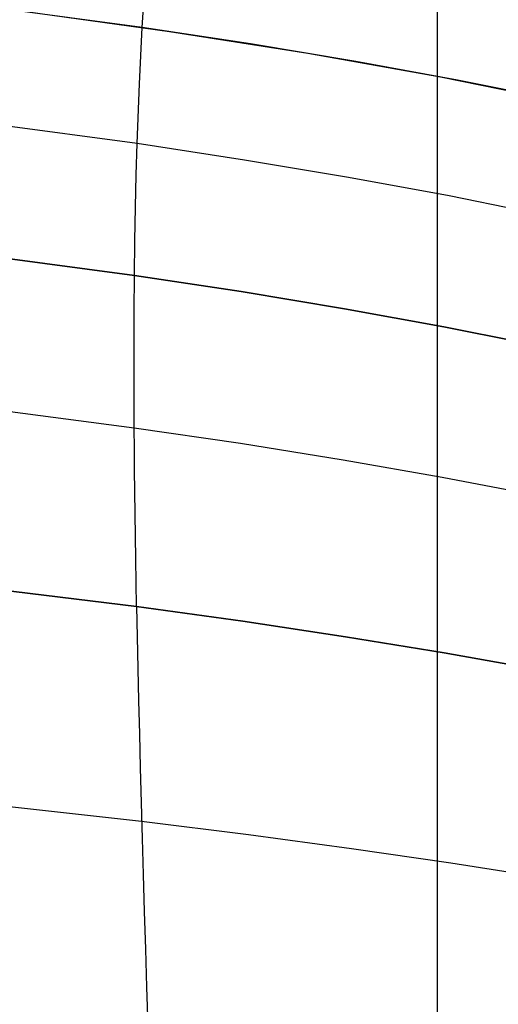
# Model space of a CAD drawing. Header units: millimetres. Extents: x -273 to 273, y -240 to 302.
# Tile 218 of 256: x 91 to 122, y 120 to 182. Entities that reach past the tile are written whole.
import ezdxf

# ---------------------------------------------------------------- set-up
doc = ezdxf.new("R2010")
doc.units = ezdxf.units.MM
doc.header["$MEASUREMENT"] = 0
doc.layers.add('IGES level 1', color=7, linetype='Continuous', true_color=0x3e413d)
doc.layers.add('IGES level 2', color=7, linetype='Continuous', true_color=0x008000)

msp = doc.modelspace()

# ---------------------------------------------------------------- linework, layer by layer
at = {"layer": 'IGES level 1'}
msp.add_line((117.784, -225.557, 416.657), (117.869, 225.638, 407.412), dxfattribs=at)
at = {"layer": 'IGES level 2', "color": 31, "true_color": 0xfabe47}
for p, q in [((99.199, 181.78, 554.463), (99.645, 188.438, 576.257)), ((99.199, 181.78, 554.463), (87.939, 183.288, 553.109)), ((91.846, 182.79, 553.555), (100.931, 181.528, 554.69)), ((99.026, 178.221, 543.984), (99.199, 181.78, 554.463)), ((106.048, 180.747, 555.393), (99.199, 181.78, 554.463)), ((100.931, 181.528, 554.69), (109.67, 180.159, 555.915)), ((112.686, 179.645, 556.365), (106.048, 180.747, 555.393)), ((109.67, 180.159, 555.915), (118.052, 178.669, 557.195)), ((119.107, 178.468, 557.362), (112.686, 179.645, 556.365)), ((118.052, 178.669, 557.195), (126.065, 177.045, 558.49)), ((125.306, 177.208, 558.365), (119.107, 178.468, 557.362)), ((98.887, 174.456, 533.876), (99.026, 178.221, 543.984)), ((98.887, 174.456, 533.876), (87.71, 175.965, 532.368)), ((98.83, 172.482, 528.984), (98.887, 174.456, 533.876)), ((105.673, 173.421, 534.915), (98.887, 174.456, 533.876)), ((112.24, 172.323, 536.007), (105.673, 173.421, 534.915)), ((98.783, 170.442, 524.211), (98.83, 172.482, 528.984)), ((118.582, 171.158, 537.14), (112.24, 172.323, 536.007)), ((124.692, 169.925, 538.299), (118.582, 171.158, 537.14)), ((98.745, 168.33, 519.567), (98.783, 170.442, 524.211)), ((98.717, 166.142, 515.059), (98.745, 168.33, 519.567)), ((87.598, 167.63, 513.412), (98.717, 166.142, 515.059)), ((98.717, 166.142, 515.059), (87.598, 167.63, 513.412)), ((98.698, 163.871, 510.698), (98.717, 166.142, 515.059)), ((98.717, 166.142, 515.059), (105.459, 165.122, 516.196)), ((105.459, 165.122, 516.196), (98.717, 166.142, 515.059)), ((105.459, 165.122, 516.196), (111.974, 164.042, 517.395)), ((111.974, 164.042, 517.395), (105.459, 165.122, 516.196)), ((111.974, 164.042, 517.395), (118.255, 162.902, 518.645)), ((118.255, 162.902, 518.645), (111.974, 164.042, 517.395)), ((98.689, 161.513, 506.492), (98.698, 163.871, 510.698)), ((118.255, 162.902, 518.645), (124.294, 161.702, 519.933)), ((124.294, 161.702, 519.933), (118.255, 162.902, 518.645)), ((98.688, 160.3, 504.45), (98.689, 161.513, 506.492)), ((98.689, 159.063, 502.449), (98.688, 160.3, 504.45)), ((98.693, 157.802, 500.492), (98.689, 159.063, 502.449)), ((98.7, 156.516, 498.579), (87.608, 157.956, 496.823)), ((98.7, 156.516, 498.579), (98.693, 157.802, 500.492)), ((98.709, 155.205, 496.712), (98.7, 156.516, 498.579)), ((105.419, 155.531, 499.791), (98.7, 156.516, 498.579)), ((111.903, 154.489, 501.072), (105.419, 155.531, 499.791)), ((98.721, 153.868, 494.89), (98.709, 155.205, 496.712)), ((118.145, 153.396, 502.415), (111.903, 154.489, 501.072)), ((98.735, 152.503, 493.117), (98.721, 153.868, 494.89)), ((124.133, 152.253, 503.807), (118.145, 153.396, 502.415)), ((98.752, 151.112, 491.392), (98.735, 152.503, 493.117)), ((98.772, 149.692, 489.717), (98.752, 151.112, 491.392)), ((98.794, 148.244, 488.093), (98.772, 149.692, 489.717)), ((98.819, 146.766, 486.52), (98.794, 148.244, 488.093)), ((87.747, 146.616, 483.183), (98.846, 145.259, 485.001)), ((98.846, 145.259, 485.001), (87.747, 146.616, 483.183)), ((98.846, 145.259, 485.001), (98.819, 146.766, 486.52)), ((98.846, 145.259, 485.001), (105.566, 144.329, 486.255)), ((105.566, 144.329, 486.255), (98.846, 145.259, 485.001)), ((98.846, 145.259, 485.001), (98.885, 143.334, 483.198)), ((105.566, 144.329, 486.255), (112.048, 143.352, 487.585)), ((112.048, 143.352, 487.585), (105.566, 144.329, 486.255)), ((98.885, 143.334, 483.198), (98.928, 141.351, 481.459)), ((112.048, 143.352, 487.585), (118.282, 142.332, 488.989)), ((118.282, 142.332, 488.989), (112.048, 143.352, 487.585)), ((118.282, 142.332, 488.989), (124.254, 141.279, 490.461)), ((124.254, 141.279, 490.461), (118.282, 142.332, 488.989)), ((98.928, 141.351, 481.459), (98.975, 139.311, 479.788)), ((98.975, 139.311, 479.788), (99.026, 137.217, 478.185)), ((99.026, 137.217, 478.185), (99.08, 135.07, 476.653)), ((99.08, 135.07, 476.653), (99.138, 132.874, 475.194)), ((99.17, 131.701, 474.456), (88.027, 132.937, 472.637)), ((99.138, 132.874, 475.194), (99.2, 130.631, 473.808)), ((105.919, 130.856, 475.709), (99.17, 131.701, 474.456)), ((99.2, 130.631, 473.808), (99.265, 128.342, 472.497)), ((112.432, 129.971, 477.042), (105.919, 130.856, 475.709)), ((118.701, 129.059, 478.458), (112.432, 129.971, 477.042)), ((124.714, 128.131, 479.958), (118.701, 129.059, 478.458)), ((99.265, 128.342, 472.497), (99.334, 126.012, 471.264)), ((99.334, 126.012, 471.264), (99.406, 123.642, 470.109)), ((99.406, 123.642, 470.109), (99.481, 121.234, 469.033)), ((99.481, 121.234, 469.033), (99.56, 118.793, 468.038))]:
    msp.add_line(p, q, dxfattribs=at)

doc.saveas('drawing.dxf')
